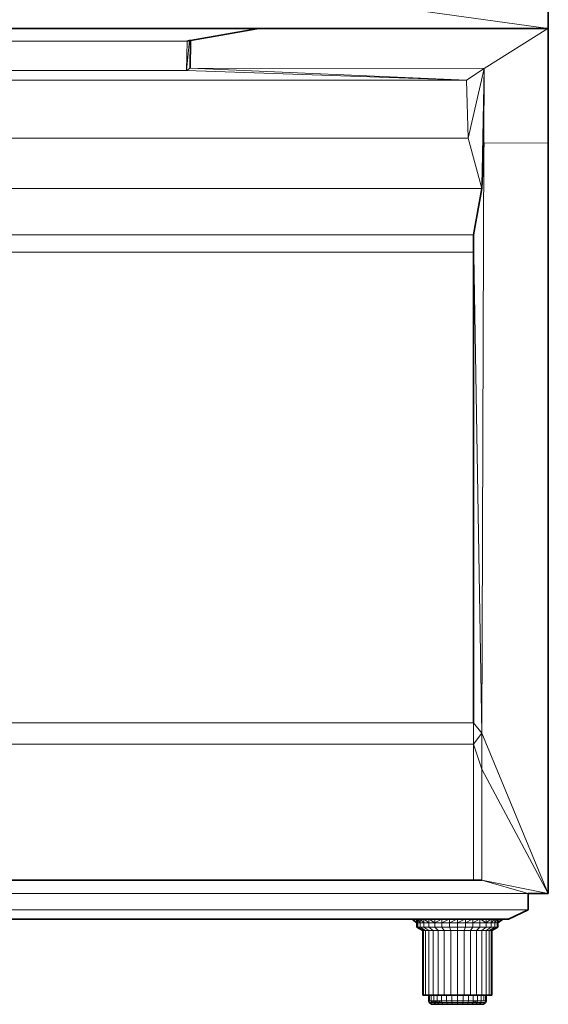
# Model space of a CAD drawing. Header units: inches. Extents: x 0 to 12.9, y 0 to 8.3.
# Tile 32 of 33: x 7.9 to 9.5, y 3.8 to 6.7. Entities that reach past the tile are written whole.
import ezdxf

# ---------------------------------------------------------------- set-up
doc = ezdxf.new("R2010")
doc.units = ezdxf.units.IN
doc.header["$MEASUREMENT"] = 0

# ---------------------------------------------------------------- blocks, each defined once
blk = doc.blocks.new('MODEL_3')
at = {"lineweight": 0}
for p, q in [((8.2339, 6.8783), (9.5157, 6.701)), ((9.5157, 6.701), (8.2339, 6.8783)), ((9.5157, 6.8783), (9.5157, 6.701)), ((7.2335, 6.701), (8.6559, 6.701)), ((8.6559, 6.701), (7.2335, 6.701)), ((8.453, 6.665), (8.6498, 6.6999)), ((8.6498, 6.6999), (8.453, 6.665)), ((8.6498, 6.6999), (9.1395, 6.701)), ((9.1395, 6.701), (8.6498, 6.6999)), ((8.6498, 6.6999), (8.6559, 6.701)), ((8.6559, 6.701), (8.6498, 6.6999)), ((8.6559, 6.701), (9.1395, 6.701)), ((9.1395, 6.701), (8.6559, 6.701)), ((9.1395, 6.701), (9.5143, 6.701)), ((9.5143, 6.701), (9.1395, 6.701)), ((9.3251, 6.5821), (9.5143, 6.701)), ((9.5143, 6.701), (9.3251, 6.5821)), ((9.5143, 6.701), (9.5157, 6.701)), ((9.5157, 6.701), (9.5143, 6.701)), ((9.5157, 6.701), (9.5157, 6.3611)), ((7.4405, 6.6633), (8.4432, 6.6633)), ((8.4432, 6.6633), (7.4405, 6.6633)), ((8.4405, 6.576), (8.4499, 6.6645)), ((8.4499, 6.6645), (8.4405, 6.576)), ((8.4432, 6.6633), (8.4405, 6.576)), ((8.4405, 6.576), (8.4432, 6.6633)), ((8.4499, 6.6645), (8.4432, 6.6633)), ((8.4432, 6.6633), (8.4499, 6.6645)), ((8.4499, 6.6645), (8.453, 6.665)), ((8.453, 6.665), (8.4499, 6.6645)), ((8.4513, 6.5832), (8.453, 6.665)), ((8.453, 6.665), (8.4513, 6.5832)), ((8.4513, 6.5832), (8.4405, 6.576)), ((8.4405, 6.576), (8.4513, 6.5832)), ((9.3251, 6.5821), (8.4513, 6.5832)), ((8.4513, 6.5832), (9.3251, 6.5821)), ((9.2729, 6.5474), (8.4513, 6.5832)), ((8.4513, 6.5832), (9.2729, 6.5474)), ((7.4433, 6.576), (8.4405, 6.576)), ((8.4405, 6.576), (7.4433, 6.576)), ((8.4405, 6.576), (9.2729, 6.5474)), ((9.2729, 6.5474), (8.4405, 6.576)), ((9.3251, 6.5821), (9.2729, 6.5474)), ((9.2729, 6.5474), (9.3251, 6.5821)), ((9.3251, 6.5821), (9.2779, 6.3748)), ((9.2779, 6.3748), (9.3251, 6.5821)), ((9.3251, 6.5821), (9.3178, 6.2255)), ((9.3178, 6.2255), (9.3251, 6.5821)), ((9.3242, 6.3596), (9.3251, 6.5821)), ((9.3251, 6.5821), (9.3242, 6.3596)), ((6.7007, 6.5474), (9.2729, 6.5474)), ((9.2729, 6.5474), (6.7007, 6.5474)), ((9.2779, 6.3748), (9.2729, 6.5474)), ((9.2729, 6.5474), (9.2779, 6.3748)), ((9.2779, 6.3748), (6.7105, 6.3748)), ((6.7105, 6.3748), (9.2779, 6.3748)), ((9.3178, 6.2255), (9.2779, 6.3748)), ((9.2779, 6.3748), (9.3178, 6.2255)), ((9.3178, 4.6066), (9.3242, 6.3596)), ((9.3242, 6.3596), (9.3178, 4.6066)), ((9.3178, 6.2255), (9.3242, 6.3596)), ((9.3242, 6.3596), (9.3178, 6.2255)), ((9.3242, 6.3596), (9.5157, 6.3611)), ((9.5157, 6.3611), (9.3242, 6.3596)), ((9.5157, 6.3611), (9.5157, 4.1301)), ((9.3178, 6.2255), (6.6636, 6.2255)), ((6.6636, 6.2255), (9.3178, 6.2255)), ((9.2932, 6.0872), (9.3178, 6.2255)), ((9.3178, 6.2255), (9.2932, 6.0872)), ((9.2932, 6.0872), (6.6636, 6.0872)), ((6.6636, 6.0872), (9.2932, 6.0872)), ((9.3178, 4.6066), (9.2932, 6.0872)), ((9.2932, 6.0872), (9.2932, 6.0356)), ((9.2932, 6.0356), (9.2932, 6.0872)), ((9.2932, 6.0872), (9.3178, 4.6066)), ((9.2932, 6.0356), (6.6883, 6.0356)), ((6.6883, 6.0356), (9.2932, 6.0356)), ((9.2932, 4.6375), (9.2932, 6.0356)), ((9.2932, 6.0356), (9.2932, 4.6375)), ((9.2932, 4.6375), (6.6883, 4.6375)), ((6.6883, 4.6375), (9.2932, 4.6375)), ((9.3178, 4.6066), (9.2932, 4.6375)), ((9.2932, 4.6375), (9.2932, 4.5743)), ((9.2932, 4.5743), (9.2932, 4.6375)), ((9.2932, 4.6375), (9.3178, 4.6066)), ((9.2932, 4.5743), (9.3178, 4.6066)), ((9.3178, 4.6066), (9.2932, 4.5743)), ((9.3178, 4.4998), (9.3178, 4.6066)), ((9.3178, 4.6066), (9.5157, 4.1301)), ((9.5157, 4.1301), (9.3178, 4.6066)), ((9.3178, 4.6066), (9.3178, 4.4998)), ((6.6883, 4.5743), (9.2932, 4.5743)), ((9.2932, 4.5743), (6.6883, 4.5743)), ((9.2932, 4.5743), (9.2932, 4.1704)), ((9.2932, 4.1704), (9.2932, 4.5743)), ((9.2932, 4.5743), (9.3178, 4.4998)), ((9.3178, 4.4998), (9.2932, 4.5743)), ((9.3178, 4.4998), (9.3178, 4.1704)), ((9.3178, 4.1704), (9.3178, 4.4998)), ((9.3178, 4.4998), (9.5157, 4.1301)), ((9.5157, 4.1301), (9.3178, 4.4998)), ((9.2932, 4.1704), (6.6883, 4.1704)), ((6.6883, 4.1704), (9.2932, 4.1704)), ((9.2932, 4.1704), (9.3178, 4.1704)), ((9.3178, 4.1704), (9.2932, 4.1704)), ((9.3178, 4.1704), (9.4561, 4.1301)), ((9.5157, 4.1301), (9.3178, 4.1704)), ((9.3178, 4.1704), (9.5157, 4.1301)), ((9.4561, 4.1301), (9.3178, 4.1704)), ((9.4561, 4.1301), (6.4289, 4.1301)), ((6.4289, 4.1301), (9.4561, 4.1301)), ((9.5157, 4.1301), (9.4561, 4.1301)), ((9.4561, 4.1301), (9.4561, 4.0817)), ((9.4561, 4.0817), (6.4289, 4.0817)), ((6.4289, 4.0817), (9.4561, 4.0817)), ((9.4561, 4.0817), (9.3979, 4.0543)), ((9.111, 4.0543), (6.7805, 4.0543)), ((9.1136, 4.0543), (9.111, 4.0543)), ((9.1255, 4.0428), (9.111, 4.0543)), ((9.111, 4.0543), (9.1136, 4.0543)), ((9.1212, 4.0543), (9.1136, 4.0543)), ((9.1136, 4.0543), (9.1255, 4.0446)), ((9.1255, 4.0446), (9.1136, 4.0543)), ((9.1136, 4.0543), (9.1212, 4.0543)), ((9.1255, 4.0543), (9.1212, 4.0543)), ((9.1212, 4.0543), (9.1255, 4.0507)), ((9.1276, 4.0543), (9.1255, 4.0543)), ((9.1255, 4.0428), (9.1276, 4.0543)), ((9.1276, 4.0543), (9.1255, 4.0428)), ((9.1255, 4.0507), (9.1255, 4.0543)), ((9.1255, 4.0543), (9.1276, 4.0543)), ((9.1255, 4.0507), (9.1255, 4.0446)), ((9.1255, 4.0446), (9.1255, 4.0507)), ((9.1255, 4.0446), (9.1255, 4.0428)), ((9.1255, 4.0428), (9.1255, 4.0446)), ((9.1255, 4.0306), (9.1255, 4.0428)), ((9.1255, 4.0428), (9.1278, 4.0428)), ((9.1278, 4.0428), (9.1255, 4.0428)), ((9.1278, 4.0543), (9.1276, 4.0543)), ((9.1276, 4.0543), (9.1278, 4.0543)), ((9.1283, 4.0543), (9.1278, 4.0543)), ((9.1278, 4.0543), (9.1278, 4.0428)), ((9.1278, 4.0428), (9.1278, 4.0543)), ((9.1278, 4.0543), (9.1283, 4.0543)), ((9.1278, 4.0428), (9.1278, 4.0306)), ((9.1278, 4.0306), (9.1278, 4.0428)), ((9.1278, 4.0428), (9.1347, 4.0428)), ((9.1347, 4.0428), (9.1278, 4.0428)), ((9.1347, 4.0543), (9.1283, 4.0543)), ((9.1283, 4.0543), (9.1347, 4.0428)), ((9.1347, 4.0428), (9.1283, 4.0543)), ((9.1283, 4.0543), (9.1347, 4.0543)), ((9.1354, 4.0543), (9.1347, 4.0543)), ((9.1347, 4.0428), (9.1347, 4.0543)), ((9.1347, 4.0543), (9.1354, 4.0543)), ((9.1347, 4.0543), (9.1347, 4.0428)), ((9.1347, 4.0428), (9.1347, 4.0306)), ((9.1347, 4.0306), (9.1347, 4.0428)), ((9.1347, 4.0428), (9.1458, 4.0428)), ((9.1458, 4.0428), (9.1347, 4.0428)), ((9.1458, 4.0543), (9.1354, 4.0543)), ((9.1354, 4.0543), (9.1458, 4.0428)), ((9.1458, 4.0428), (9.1354, 4.0543)), ((9.1354, 4.0543), (9.1458, 4.0543)), ((9.1468, 4.0543), (9.1458, 4.0543)), ((9.1458, 4.0428), (9.1458, 4.0543)), ((9.1458, 4.0543), (9.1468, 4.0543)), ((9.1458, 4.0543), (9.1458, 4.0428)), ((9.1458, 4.0428), (9.1458, 4.0306)), ((9.1458, 4.0306), (9.1458, 4.0428)), ((9.1458, 4.0428), (9.1607, 4.0428)), ((9.1607, 4.0428), (9.1458, 4.0428)), ((9.1607, 4.0543), (9.1468, 4.0543)), ((9.1468, 4.0543), (9.1607, 4.0428)), ((9.1607, 4.0428), (9.1468, 4.0543)), ((9.1468, 4.0543), (9.1607, 4.0543)), ((9.162, 4.0543), (9.1607, 4.0543)), ((9.1607, 4.0428), (9.1607, 4.0543)), ((9.1607, 4.0543), (9.162, 4.0543)), ((9.1607, 4.0543), (9.1607, 4.0428)), ((9.1607, 4.0428), (9.1607, 4.0306)), ((9.1607, 4.0306), (9.1607, 4.0428)), ((9.1607, 4.0428), (9.179, 4.0428)), ((9.179, 4.0428), (9.1607, 4.0428)), ((9.179, 4.0543), (9.162, 4.0543)), ((9.162, 4.0543), (9.179, 4.0428)), ((9.179, 4.0428), (9.162, 4.0543)), ((9.162, 4.0543), (9.179, 4.0543)), ((9.1983, 4.0543), (9.179, 4.0543)), ((9.179, 4.0428), (9.1983, 4.0543)), ((9.179, 4.0543), (9.179, 4.0428)), ((9.179, 4.0428), (9.179, 4.0543)), ((9.179, 4.0543), (9.1983, 4.0543)), ((9.1983, 4.0543), (9.179, 4.0428)), ((9.179, 4.0428), (9.179, 4.0306)), ((9.179, 4.0306), (9.179, 4.0428)), ((9.179, 4.0428), (9.1997, 4.0428)), ((9.1997, 4.0428), (9.179, 4.0428)), ((9.1997, 4.0543), (9.1983, 4.0543)), ((9.1983, 4.0543), (9.1997, 4.0543)), ((9.2207, 4.0543), (9.1997, 4.0543)), ((9.1997, 4.0543), (9.1997, 4.0428)), ((9.1997, 4.0428), (9.2207, 4.0543)), ((9.2207, 4.0543), (9.1997, 4.0428)), ((9.1997, 4.0428), (9.1997, 4.0543)), ((9.1997, 4.0543), (9.2207, 4.0543)), ((9.1997, 4.0428), (9.1997, 4.0306)), ((9.1997, 4.0306), (9.1997, 4.0428)), ((9.1997, 4.0428), (9.2223, 4.0428)), ((9.2223, 4.0428), (9.1997, 4.0428)), ((9.2223, 4.0543), (9.2207, 4.0543)), ((9.2207, 4.0543), (9.2223, 4.0543)), ((9.2441, 4.0543), (9.2223, 4.0543)), ((9.2223, 4.0543), (9.2223, 4.0428)), ((9.2223, 4.0428), (9.2441, 4.0543)), ((9.2441, 4.0543), (9.2223, 4.0428)), ((9.2223, 4.0428), (9.2223, 4.0543)), ((9.2223, 4.0543), (9.2441, 4.0543)), ((9.2223, 4.0428), (9.2223, 4.0306)), ((9.2223, 4.0306), (9.2223, 4.0428)), ((9.2223, 4.0428), (9.2458, 4.0428)), ((9.2458, 4.0428), (9.2223, 4.0428)), ((9.2458, 4.0543), (9.2441, 4.0543)), ((9.2441, 4.0543), (9.2458, 4.0543)), ((9.2675, 4.0543), (9.2458, 4.0543)), ((9.2458, 4.0543), (9.2458, 4.0428)), ((9.2458, 4.0428), (9.2675, 4.0543)), ((9.2675, 4.0543), (9.2458, 4.0428)), ((9.2458, 4.0428), (9.2458, 4.0543)), ((9.2458, 4.0543), (9.2675, 4.0543)), ((9.2458, 4.0428), (9.2458, 4.0306)), ((9.2458, 4.0306), (9.2458, 4.0428)), ((9.2458, 4.0428), (9.2692, 4.0428)), ((9.2692, 4.0428), (9.2458, 4.0428)), ((9.2692, 4.0543), (9.2675, 4.0543)), ((9.2675, 4.0543), (9.2692, 4.0543)), ((9.2902, 4.0543), (9.2692, 4.0543)), ((9.2692, 4.0543), (9.2692, 4.0428)), ((9.2692, 4.0428), (9.2902, 4.0543)), ((9.2692, 4.0428), (9.2692, 4.0543)), ((9.2692, 4.0543), (9.2902, 4.0543)), ((9.2902, 4.0543), (9.2692, 4.0428)), ((9.2692, 4.0428), (9.2692, 4.0306)), ((9.2692, 4.0306), (9.2692, 4.0428)), ((9.2692, 4.0428), (9.2918, 4.0428)), ((9.2918, 4.0428), (9.2692, 4.0428)), ((9.2918, 4.0543), (9.2902, 4.0543)), ((9.2902, 4.0543), (9.2918, 4.0543)), ((9.3111, 4.0543), (9.2918, 4.0543)), ((9.2918, 4.0543), (9.2918, 4.0428)), ((9.2918, 4.0428), (9.3111, 4.0543)), ((9.3111, 4.0543), (9.2918, 4.0428)), ((9.2918, 4.0428), (9.2918, 4.0543)), ((9.2918, 4.0543), (9.3111, 4.0543)), ((9.2918, 4.0428), (9.2918, 4.0306)), ((9.2918, 4.0306), (9.2918, 4.0428)), ((9.2918, 4.0428), (9.3126, 4.0428)), ((9.3126, 4.0428), (9.2918, 4.0428)), ((9.3126, 4.0543), (9.3111, 4.0543)), ((9.3111, 4.0543), (9.3126, 4.0543)), ((9.3139, 4.0543), (9.3126, 4.0543)), ((9.3126, 4.0543), (9.3126, 4.0428)), ((9.3126, 4.0428), (9.3126, 4.0543)), ((9.3126, 4.0543), (9.3139, 4.0543)), ((9.3126, 4.0428), (9.3126, 4.0306)), ((9.3126, 4.0306), (9.3126, 4.0428)), ((9.3126, 4.0428), (9.3308, 4.0428)), ((9.3308, 4.0428), (9.3126, 4.0428)), ((9.3308, 4.0543), (9.3139, 4.0543)), ((9.3139, 4.0543), (9.3308, 4.0428)), ((9.3308, 4.0428), (9.3139, 4.0543)), ((9.3139, 4.0543), (9.3308, 4.0543)), ((9.3447, 4.0543), (9.3308, 4.0543)), ((9.3308, 4.0428), (9.3447, 4.0543)), ((9.3447, 4.0543), (9.3308, 4.0428)), ((9.3308, 4.0428), (9.3308, 4.0543)), ((9.3308, 4.0543), (9.3447, 4.0543)), ((9.3308, 4.0543), (9.3308, 4.0428)), ((9.3308, 4.0428), (9.3308, 4.0306)), ((9.3308, 4.0306), (9.3308, 4.0428)), ((9.3308, 4.0428), (9.3457, 4.0428)), ((9.3457, 4.0428), (9.3308, 4.0428)), ((9.3457, 4.0543), (9.3447, 4.0543)), ((9.3447, 4.0543), (9.3457, 4.0543)), ((9.3561, 4.0543), (9.3457, 4.0543)), ((9.3457, 4.0543), (9.3457, 4.0428)), ((9.3457, 4.0428), (9.3561, 4.0543)), ((9.3561, 4.0543), (9.3457, 4.0428)), ((9.3457, 4.0428), (9.3457, 4.0543)), ((9.3457, 4.0543), (9.3561, 4.0543)), ((9.3457, 4.0428), (9.3457, 4.0306)), ((9.3457, 4.0306), (9.3457, 4.0428)), ((9.3457, 4.0428), (9.3569, 4.0428)), ((9.3569, 4.0428), (9.3457, 4.0428)), ((9.3569, 4.0543), (9.3561, 4.0543)), ((9.3561, 4.0543), (9.3569, 4.0543)), ((9.3632, 4.0543), (9.3569, 4.0543)), ((9.3569, 4.0543), (9.3569, 4.0428)), ((9.3569, 4.0428), (9.3632, 4.0543)), ((9.3632, 4.0543), (9.3569, 4.0428)), ((9.3569, 4.0428), (9.3569, 4.0543)), ((9.3569, 4.0543), (9.3632, 4.0543)), ((9.3569, 4.0428), (9.3569, 4.0306)), ((9.3569, 4.0306), (9.3569, 4.0428)), ((9.3569, 4.0428), (9.3637, 4.0428)), ((9.3637, 4.0428), (9.3569, 4.0428)), ((9.3637, 4.0543), (9.3632, 4.0543)), ((9.3632, 4.0543), (9.3637, 4.0543)), ((9.3659, 4.0543), (9.3637, 4.0543)), ((9.3637, 4.0543), (9.3637, 4.0428)), ((9.3637, 4.0428), (9.3659, 4.0543)), ((9.3659, 4.0543), (9.3637, 4.0428)), ((9.3637, 4.0428), (9.3637, 4.0543)), ((9.3637, 4.0543), (9.3659, 4.0543)), ((9.3637, 4.0428), (9.3637, 4.0306)), ((9.3637, 4.0306), (9.3637, 4.0428)), ((9.3637, 4.0428), (9.366, 4.0428)), ((9.366, 4.0428), (9.3637, 4.0428)), ((9.366, 4.0543), (9.3659, 4.0543)), ((9.3659, 4.0543), (9.366, 4.0543)), ((9.3703, 4.0543), (9.366, 4.0543)), ((9.366, 4.0543), (9.366, 4.0507)), ((9.3805, 4.0543), (9.366, 4.0428)), ((9.366, 4.0446), (9.3779, 4.0543)), ((9.3779, 4.0543), (9.366, 4.0446)), ((9.366, 4.0507), (9.3703, 4.0543)), ((9.366, 4.0507), (9.366, 4.0446)), ((9.366, 4.0446), (9.366, 4.0507)), ((9.366, 4.0446), (9.366, 4.0428)), ((9.366, 4.0428), (9.366, 4.0446)), ((9.366, 4.0428), (9.366, 4.0306)), ((9.3779, 4.0543), (9.3703, 4.0543)), ((9.3703, 4.0543), (9.3779, 4.0543)), ((9.3805, 4.0543), (9.3779, 4.0543)), ((9.3779, 4.0543), (9.3805, 4.0543)), ((9.3979, 4.0543), (9.3805, 4.0543)), ((9.1278, 4.0306), (9.1255, 4.0306)), ((9.1453, 4.0201), (9.1278, 4.0306)), ((9.1278, 4.0306), (9.1347, 4.0306)), ((9.1347, 4.0306), (9.1278, 4.0306)), ((9.1347, 4.0306), (9.1511, 4.0201)), ((9.1511, 4.0201), (9.1347, 4.0306)), ((9.1347, 4.0306), (9.1458, 4.0306)), ((9.1458, 4.0306), (9.1347, 4.0306)), ((9.1433, 3.8284), (9.1433, 4.0201)), ((9.1433, 4.0201), (9.1453, 4.0201)), ((9.1453, 3.8284), (9.1453, 4.0201)), ((9.1453, 4.0201), (9.1511, 4.0201)), ((9.1453, 4.0201), (9.1453, 3.8284)), ((9.1511, 4.0201), (9.1453, 4.0201)), ((9.1458, 4.0306), (9.1606, 4.0201)), ((9.1606, 4.0201), (9.1458, 4.0306)), ((9.1458, 4.0306), (9.1607, 4.0306)), ((9.1607, 4.0306), (9.1458, 4.0306)), ((9.1511, 3.8284), (9.1511, 4.0201)), ((9.1511, 4.0201), (9.1606, 4.0201)), ((9.1511, 4.0201), (9.1511, 3.8284)), ((9.1606, 4.0201), (9.1511, 4.0201)), ((9.1606, 3.8284), (9.1606, 4.0201)), ((9.1606, 4.0201), (9.1733, 4.0201)), ((9.1606, 4.0201), (9.1606, 3.8284)), ((9.1733, 4.0201), (9.1606, 4.0201)), ((9.1607, 4.0306), (9.1733, 4.0201)), ((9.1733, 4.0201), (9.1607, 4.0306)), ((9.1607, 4.0306), (9.179, 4.0306)), ((9.179, 4.0306), (9.1607, 4.0306)), ((9.1733, 4.0201), (9.1733, 3.8284)), ((9.1733, 3.8284), (9.1733, 4.0201)), ((9.1733, 4.0201), (9.1888, 4.0201)), ((9.1888, 4.0201), (9.1733, 4.0201)), ((9.179, 4.0306), (9.1888, 4.0201)), ((9.1888, 4.0201), (9.179, 4.0306)), ((9.179, 4.0306), (9.1997, 4.0306)), ((9.1997, 4.0306), (9.179, 4.0306)), ((9.1888, 4.0201), (9.1888, 3.8284)), ((9.1888, 3.8284), (9.1888, 4.0201)), ((9.1888, 4.0201), (9.2066, 4.0201)), ((9.2066, 4.0201), (9.1888, 4.0201)), ((9.1997, 4.0306), (9.2066, 4.0201)), ((9.2066, 4.0201), (9.1997, 4.0306)), ((9.1997, 4.0306), (9.2223, 4.0306)), ((9.2223, 4.0306), (9.1997, 4.0306)), ((9.2066, 4.0201), (9.2066, 3.8284)), ((9.2066, 3.8284), (9.2066, 4.0201)), ((9.2066, 4.0201), (9.2258, 4.0201)), ((9.2258, 4.0201), (9.2066, 4.0201)), ((9.2223, 4.0306), (9.2258, 4.0201)), ((9.2258, 4.0201), (9.2223, 4.0306)), ((9.2223, 4.0306), (9.2458, 4.0306)), ((9.2458, 4.0306), (9.2223, 4.0306)), ((9.2258, 4.0201), (9.2258, 3.8284)), ((9.2258, 3.8284), (9.2258, 4.0201)), ((9.2258, 4.0201), (9.2458, 4.0201)), ((9.2458, 4.0201), (9.2258, 4.0201)), ((9.2458, 4.0306), (9.2458, 4.0201)), ((9.2458, 4.0201), (9.2458, 4.0306)), ((9.2458, 4.0306), (9.2692, 4.0306)), ((9.2692, 4.0306), (9.2458, 4.0306)), ((9.2458, 4.0201), (9.2458, 3.8284)), ((9.2458, 3.8284), (9.2458, 4.0201)), ((9.2458, 4.0201), (9.2657, 4.0201)), ((9.2657, 4.0201), (9.2458, 4.0201)), ((9.2692, 4.0306), (9.2657, 4.0201)), ((9.2657, 4.0201), (9.2692, 4.0306)), ((9.2657, 4.0201), (9.2657, 3.8284)), ((9.2657, 3.8284), (9.2657, 4.0201)), ((9.2657, 4.0201), (9.285, 4.0201)), ((9.285, 4.0201), (9.2657, 4.0201)), ((9.2692, 4.0306), (9.2918, 4.0306)), ((9.2918, 4.0306), (9.2692, 4.0306)), ((9.2918, 4.0306), (9.285, 4.0201)), ((9.285, 4.0201), (9.2918, 4.0306)), ((9.285, 4.0201), (9.285, 3.8284)), ((9.285, 3.8284), (9.285, 4.0201)), ((9.285, 4.0201), (9.3027, 4.0201)), ((9.3027, 4.0201), (9.285, 4.0201)), ((9.2918, 4.0306), (9.3126, 4.0306)), ((9.3126, 4.0306), (9.2918, 4.0306)), ((9.3126, 4.0306), (9.3027, 4.0201)), ((9.3027, 4.0201), (9.3126, 4.0306)), ((9.3027, 4.0201), (9.3027, 3.8284)), ((9.3027, 3.8284), (9.3027, 4.0201)), ((9.3027, 4.0201), (9.3182, 4.0201)), ((9.3182, 4.0201), (9.3027, 4.0201)), ((9.3126, 4.0306), (9.3308, 4.0306)), ((9.3308, 4.0306), (9.3126, 4.0306)), ((9.3308, 4.0306), (9.3182, 4.0201)), ((9.3182, 4.0201), (9.3308, 4.0306)), ((9.3182, 3.8284), (9.3182, 4.0201)), ((9.3182, 4.0201), (9.3309, 4.0201)), ((9.3182, 4.0201), (9.3182, 3.8284)), ((9.3309, 4.0201), (9.3182, 4.0201)), ((9.3308, 4.0306), (9.3457, 4.0306)), ((9.3457, 4.0306), (9.3308, 4.0306)), ((9.3457, 4.0306), (9.3309, 4.0201)), ((9.3309, 4.0201), (9.3457, 4.0306)), ((9.3309, 4.0201), (9.3309, 3.8284)), ((9.3309, 3.8284), (9.3309, 4.0201)), ((9.3309, 4.0201), (9.3404, 4.0201)), ((9.3404, 4.0201), (9.3309, 4.0201)), ((9.3569, 4.0306), (9.3404, 4.0201)), ((9.3404, 4.0201), (9.3569, 4.0306)), ((9.3404, 3.8284), (9.3404, 4.0201)), ((9.3404, 4.0201), (9.3462, 4.0201)), ((9.3404, 4.0201), (9.3404, 3.8284)), ((9.3462, 4.0201), (9.3404, 4.0201)), ((9.3457, 4.0306), (9.3569, 4.0306)), ((9.3569, 4.0306), (9.3457, 4.0306)), ((9.3637, 4.0306), (9.3462, 4.0201)), ((9.3462, 4.0201), (9.3637, 4.0306)), ((9.3462, 3.8284), (9.3462, 4.0201)), ((9.3462, 4.0201), (9.3482, 4.0201)), ((9.3462, 4.0201), (9.3462, 3.8284)), ((9.3482, 4.0201), (9.3462, 4.0201)), ((9.366, 4.0306), (9.3482, 4.0201)), ((9.3482, 4.0201), (9.3482, 3.8284)), ((9.3569, 4.0306), (9.3637, 4.0306)), ((9.3637, 4.0306), (9.3569, 4.0306)), ((9.3637, 4.0306), (9.366, 4.0306)), ((9.366, 4.0306), (9.3637, 4.0306)), ((9.1453, 3.8284), (9.1433, 3.8284)), ((9.1511, 3.8284), (9.1453, 3.8284)), ((9.1606, 3.8284), (9.1511, 3.8284)), ((9.161, 3.8284), (9.1606, 3.8284)), ((9.1626, 3.8284), (9.161, 3.8284)), ((9.161, 3.8115), (9.161, 3.8284)), ((9.161, 3.8284), (9.1626, 3.8284)), ((9.1626, 3.8115), (9.161, 3.8115)), ((9.1674, 3.8284), (9.1626, 3.8284)), ((9.1626, 3.8284), (9.1626, 3.8115)), ((9.1626, 3.8115), (9.1626, 3.8284)), ((9.1626, 3.8284), (9.1674, 3.8284)), ((9.1674, 3.8115), (9.1626, 3.8115)), ((9.1733, 3.8284), (9.1674, 3.8284)), ((9.1674, 3.8284), (9.1674, 3.8115)), ((9.1674, 3.8115), (9.1674, 3.8284)), ((9.1674, 3.8284), (9.1733, 3.8284)), ((9.1752, 3.8115), (9.1674, 3.8115)), ((9.1674, 3.8115), (9.1752, 3.8115)), ((9.1763, 3.8063), (9.1674, 3.8115)), ((9.1686, 3.8063), (9.1674, 3.8115)), ((9.1674, 3.8115), (9.1763, 3.8063)), ((9.1763, 3.8063), (9.1686, 3.8063)), ((9.1752, 3.8284), (9.1733, 3.8284)), ((9.1733, 3.8284), (9.1752, 3.8284)), ((9.1858, 3.8284), (9.1752, 3.8284)), ((9.1752, 3.8115), (9.1752, 3.8284)), ((9.1752, 3.8284), (9.1858, 3.8284)), ((9.1752, 3.8284), (9.1752, 3.8115)), ((9.1858, 3.8115), (9.1752, 3.8115)), ((9.1752, 3.8115), (9.1763, 3.8063)), ((9.1752, 3.8115), (9.1858, 3.8115)), ((9.1867, 3.8063), (9.1752, 3.8115)), ((9.1763, 3.8063), (9.1752, 3.8115)), ((9.1752, 3.8115), (9.1867, 3.8063)), ((9.1815, 3.8011), (9.1763, 3.8063)), ((9.1763, 3.8063), (9.1867, 3.8063)), ((9.1867, 3.8063), (9.1763, 3.8063)), ((9.1888, 3.8284), (9.1858, 3.8284)), ((9.1858, 3.8115), (9.1858, 3.8284)), ((9.1858, 3.8284), (9.1888, 3.8284)), ((9.1858, 3.8284), (9.1858, 3.8115)), ((9.1986, 3.8115), (9.1858, 3.8115)), ((9.1858, 3.8115), (9.1986, 3.8115)), ((9.1993, 3.8063), (9.1858, 3.8115)), ((9.1858, 3.8115), (9.1867, 3.8063)), ((9.1867, 3.8063), (9.1858, 3.8115)), ((9.1858, 3.8115), (9.1993, 3.8063)), ((9.1911, 3.8011), (9.1867, 3.8063)), ((9.1867, 3.8063), (9.1993, 3.8063)), ((9.1867, 3.8063), (9.1911, 3.8011)), ((9.1993, 3.8063), (9.1867, 3.8063)), ((9.1986, 3.8284), (9.1888, 3.8284)), ((9.1888, 3.8284), (9.1986, 3.8284)), ((9.2066, 3.8284), (9.1986, 3.8284)), ((9.1986, 3.8284), (9.1986, 3.8115)), ((9.1986, 3.8115), (9.1986, 3.8284)), ((9.1986, 3.8284), (9.2066, 3.8284)), ((9.2133, 3.8115), (9.1986, 3.8115)), ((9.1986, 3.8115), (9.1993, 3.8063)), ((9.1986, 3.8115), (9.2133, 3.8115)), ((9.1993, 3.8063), (9.1986, 3.8115)), ((9.1993, 3.8063), (9.2028, 3.8011)), ((9.2028, 3.8011), (9.1993, 3.8063)), ((9.1993, 3.8063), (9.2138, 3.8063)), ((9.2138, 3.8063), (9.1993, 3.8063)), ((9.2133, 3.8284), (9.2066, 3.8284)), ((9.2066, 3.8284), (9.2133, 3.8284)), ((9.2258, 3.8284), (9.2133, 3.8284)), ((9.2133, 3.8284), (9.2133, 3.8115)), ((9.2133, 3.8115), (9.2133, 3.8284)), ((9.2133, 3.8284), (9.2258, 3.8284)), ((9.2292, 3.8115), (9.2133, 3.8115)), ((9.2133, 3.8115), (9.2138, 3.8063)), ((9.2133, 3.8115), (9.2292, 3.8115)), ((9.2138, 3.8063), (9.2133, 3.8115)), ((9.2138, 3.8063), (9.2162, 3.8011)), ((9.2162, 3.8011), (9.2138, 3.8063)), ((9.2138, 3.8063), (9.2295, 3.8063)), ((9.2295, 3.8063), (9.2138, 3.8063)), ((9.2292, 3.8284), (9.2258, 3.8284)), ((9.2258, 3.8284), (9.2292, 3.8284)), ((9.2458, 3.8284), (9.2292, 3.8284)), ((9.2292, 3.8284), (9.2292, 3.8115)), ((9.2292, 3.8115), (9.2292, 3.8284)), ((9.2292, 3.8284), (9.2458, 3.8284)), ((9.2458, 3.8115), (9.2292, 3.8115)), ((9.2292, 3.8115), (9.2295, 3.8063)), ((9.2292, 3.8115), (9.2458, 3.8115)), ((9.2295, 3.8063), (9.2292, 3.8115)), ((9.2295, 3.8063), (9.2307, 3.8011)), ((9.2307, 3.8011), (9.2295, 3.8063)), ((9.2295, 3.8063), (9.2458, 3.8063)), ((9.2458, 3.8063), (9.2295, 3.8063)), ((9.2623, 3.8284), (9.2458, 3.8284)), ((9.2458, 3.8284), (9.2458, 3.8115)), ((9.2458, 3.8115), (9.2458, 3.8284)), ((9.2458, 3.8284), (9.2623, 3.8284)), ((9.2623, 3.8115), (9.2458, 3.8115)), ((9.2458, 3.8115), (9.2458, 3.8063)), ((9.2458, 3.8115), (9.2623, 3.8115)), ((9.2458, 3.8063), (9.2458, 3.8115)), ((9.2458, 3.8063), (9.2458, 3.8011)), ((9.2458, 3.8011), (9.2458, 3.8063)), ((9.2458, 3.8063), (9.2621, 3.8063)), ((9.2621, 3.8063), (9.2458, 3.8063)), ((9.2621, 3.8063), (9.2608, 3.8011)), ((9.2608, 3.8011), (9.2621, 3.8063)), ((9.2623, 3.8115), (9.2621, 3.8063)), ((9.2621, 3.8063), (9.2623, 3.8115)), ((9.2621, 3.8063), (9.2777, 3.8063)), ((9.2777, 3.8063), (9.2621, 3.8063)), ((9.2657, 3.8284), (9.2623, 3.8284)), ((9.2623, 3.8284), (9.2623, 3.8115)), ((9.2623, 3.8115), (9.2623, 3.8284)), ((9.2623, 3.8284), (9.2657, 3.8284)), ((9.2782, 3.8115), (9.2623, 3.8115)), ((9.2623, 3.8115), (9.2782, 3.8115)), ((9.2782, 3.8284), (9.2657, 3.8284)), ((9.2657, 3.8284), (9.2782, 3.8284)), ((9.2777, 3.8063), (9.2753, 3.8011)), ((9.2753, 3.8011), (9.2777, 3.8063)), ((9.2782, 3.8115), (9.2777, 3.8063)), ((9.2777, 3.8063), (9.2782, 3.8115)), ((9.2777, 3.8063), (9.2922, 3.8063)), ((9.2922, 3.8063), (9.2777, 3.8063)), ((9.285, 3.8284), (9.2782, 3.8284)), ((9.2782, 3.8284), (9.2782, 3.8115)), ((9.2782, 3.8115), (9.2782, 3.8284)), ((9.2782, 3.8284), (9.285, 3.8284)), ((9.2929, 3.8115), (9.2782, 3.8115)), ((9.2782, 3.8115), (9.2929, 3.8115)), ((9.2929, 3.8284), (9.285, 3.8284)), ((9.285, 3.8284), (9.2929, 3.8284)), ((9.2922, 3.8063), (9.2887, 3.8011)), ((9.2887, 3.8011), (9.2922, 3.8063)), ((9.2929, 3.8115), (9.2922, 3.8063)), ((9.2922, 3.8063), (9.2929, 3.8115)), ((9.2922, 3.8063), (9.3048, 3.8063)), ((9.3048, 3.8063), (9.2922, 3.8063)), ((9.3027, 3.8284), (9.2929, 3.8284)), ((9.2929, 3.8284), (9.2929, 3.8115)), ((9.2929, 3.8115), (9.2929, 3.8284)), ((9.2929, 3.8284), (9.3027, 3.8284)), ((9.3057, 3.8115), (9.2929, 3.8115)), ((9.2929, 3.8115), (9.3057, 3.8115)), ((9.3048, 3.8063), (9.2929, 3.8115)), ((9.2929, 3.8115), (9.3048, 3.8063)), ((9.3048, 3.8063), (9.3004, 3.8011)), ((9.3004, 3.8011), (9.3048, 3.8063)), ((9.3057, 3.8284), (9.3027, 3.8284)), ((9.3027, 3.8284), (9.3057, 3.8284)), ((9.3057, 3.8115), (9.3048, 3.8063)), ((9.3048, 3.8063), (9.3057, 3.8115)), ((9.3048, 3.8063), (9.3152, 3.8063)), ((9.3152, 3.8063), (9.3048, 3.8063)), ((9.3163, 3.8284), (9.3057, 3.8284)), ((9.3057, 3.8284), (9.3057, 3.8115)), ((9.3057, 3.8115), (9.3057, 3.8284)), ((9.3057, 3.8284), (9.3163, 3.8284)), ((9.3163, 3.8115), (9.3057, 3.8115)), ((9.3057, 3.8115), (9.3163, 3.8115)), ((9.3152, 3.8063), (9.31, 3.8011)), ((9.3163, 3.8115), (9.3152, 3.8063)), ((9.3182, 3.8284), (9.3163, 3.8284)), ((9.3163, 3.8284), (9.3163, 3.8115)), ((9.3163, 3.8115), (9.3163, 3.8284)), ((9.3163, 3.8284), (9.3182, 3.8284)), ((9.3241, 3.8115), (9.3163, 3.8115)), ((9.3241, 3.8284), (9.3182, 3.8284)), ((9.3182, 3.8284), (9.3241, 3.8284)), ((9.3289, 3.8284), (9.3241, 3.8284)), ((9.3241, 3.8284), (9.3241, 3.8115)), ((9.3241, 3.8115), (9.3241, 3.8284)), ((9.3241, 3.8284), (9.3289, 3.8284)), ((9.3289, 3.8115), (9.3241, 3.8115)), ((9.3306, 3.8284), (9.3289, 3.8284)), ((9.3289, 3.8284), (9.3289, 3.8115)), ((9.3289, 3.8115), (9.3289, 3.8284)), ((9.3289, 3.8284), (9.3306, 3.8284)), ((9.3306, 3.8115), (9.3289, 3.8115)), ((9.3309, 3.8284), (9.3306, 3.8284)), ((9.3306, 3.8284), (9.3306, 3.8115)), ((9.3404, 3.8284), (9.3309, 3.8284)), ((9.3462, 3.8284), (9.3404, 3.8284)), ((9.3482, 3.8284), (9.3462, 3.8284)), ((9.1911, 3.8011), (9.1815, 3.8011)), ((9.2028, 3.8011), (9.1911, 3.8011)), ((9.2162, 3.8011), (9.2028, 3.8011)), ((9.2307, 3.8011), (9.2162, 3.8011)), ((9.2458, 3.8011), (9.2307, 3.8011)), ((9.2608, 3.8011), (9.2458, 3.8011)), ((9.2753, 3.8011), (9.2608, 3.8011)), ((9.2887, 3.8011), (9.2753, 3.8011)), ((9.3004, 3.8011), (9.2887, 3.8011)), ((9.31, 3.8011), (9.3004, 3.8011))]:
    blk.add_line(p, q, dxfattribs=at).dxf.unprotected_set("ltscale", 0)
at = {"lineweight": 35}
for p, q in [((9.5157, 6.8783), (9.5157, 6.701)), ((7.2335, 6.701), (8.6559, 6.701)), ((8.6498, 6.6999), (8.453, 6.665)), ((8.6498, 6.6999), (9.1395, 6.701)), ((8.6559, 6.701), (8.6498, 6.6999)), ((8.6559, 6.701), (9.1395, 6.701)), ((9.1395, 6.701), (9.5143, 6.701)), ((9.5143, 6.701), (9.5157, 6.701)), ((9.5157, 6.3611), (9.5157, 6.701)), ((8.4499, 6.6645), (8.4432, 6.6633)), ((8.453, 6.665), (8.4499, 6.6645)), ((8.4513, 6.5832), (8.453, 6.665)), ((9.3178, 6.2255), (9.3242, 6.3596)), ((9.5157, 4.1301), (9.5157, 6.3611)), ((9.3178, 6.2255), (9.2932, 6.0872)), ((9.2932, 6.0872), (9.2932, 6.0356)), ((9.2932, 6.0356), (9.2932, 4.6375)), ((6.6883, 4.1704), (9.2932, 4.1704)), ((9.3178, 4.1704), (9.2932, 4.1704)), ((9.5157, 4.1301), (9.4561, 4.1301)), ((9.4561, 4.1301), (9.4561, 4.0817)), ((9.3979, 4.0543), (9.4561, 4.0817)), ((6.7805, 4.0543), (9.111, 4.0543)), ((9.1255, 4.0428), (9.111, 4.0543)), ((9.111, 4.0543), (9.1136, 4.0543)), ((9.1136, 4.0543), (9.1212, 4.0543)), ((9.1212, 4.0543), (9.1255, 4.0543)), ((9.1255, 4.0507), (9.1255, 4.0543)), ((9.1255, 4.0543), (9.1276, 4.0543)), ((9.1255, 4.0446), (9.1255, 4.0507)), ((9.1255, 4.0428), (9.1255, 4.0446)), ((9.1255, 4.0428), (9.1255, 4.0306)), ((9.1276, 4.0543), (9.1278, 4.0543)), ((9.1278, 4.0543), (9.1283, 4.0543)), ((9.1283, 4.0543), (9.1347, 4.0543)), ((9.1347, 4.0543), (9.1354, 4.0543)), ((9.1354, 4.0543), (9.1458, 4.0543)), ((9.1458, 4.0543), (9.1468, 4.0543)), ((9.1468, 4.0543), (9.1607, 4.0543)), ((9.1607, 4.0543), (9.162, 4.0543)), ((9.162, 4.0543), (9.179, 4.0543)), ((9.179, 4.0543), (9.1983, 4.0543)), ((9.1983, 4.0543), (9.1997, 4.0543)), ((9.1997, 4.0543), (9.2207, 4.0543)), ((9.2207, 4.0543), (9.2223, 4.0543)), ((9.2223, 4.0543), (9.2441, 4.0543)), ((9.2441, 4.0543), (9.2458, 4.0543)), ((9.2458, 4.0543), (9.2675, 4.0543)), ((9.2675, 4.0543), (9.2692, 4.0543)), ((9.2692, 4.0543), (9.2902, 4.0543)), ((9.2902, 4.0543), (9.2918, 4.0543)), ((9.2918, 4.0543), (9.3111, 4.0543)), ((9.3111, 4.0543), (9.3126, 4.0543)), ((9.3126, 4.0543), (9.3139, 4.0543)), ((9.3139, 4.0543), (9.3308, 4.0543)), ((9.3308, 4.0543), (9.3447, 4.0543)), ((9.3447, 4.0543), (9.3457, 4.0543)), ((9.3457, 4.0543), (9.3561, 4.0543)), ((9.3561, 4.0543), (9.3569, 4.0543)), ((9.3569, 4.0543), (9.3632, 4.0543)), ((9.3632, 4.0543), (9.3637, 4.0543)), ((9.3637, 4.0543), (9.3659, 4.0543)), ((9.3659, 4.0543), (9.366, 4.0543)), ((9.366, 4.0428), (9.3805, 4.0543)), ((9.366, 4.0507), (9.366, 4.0543)), ((9.366, 4.0543), (9.3703, 4.0543)), ((9.366, 4.0446), (9.366, 4.0507)), ((9.366, 4.0428), (9.366, 4.0446)), ((9.366, 4.0428), (9.366, 4.0306)), ((9.3703, 4.0543), (9.3779, 4.0543)), ((9.3779, 4.0543), (9.3805, 4.0543)), ((9.3805, 4.0543), (9.3979, 4.0543)), ((9.1433, 4.0201), (9.1255, 4.0306)), ((9.1433, 3.8284), (9.1433, 4.0201)), ((9.366, 4.0306), (9.3482, 4.0201)), ((9.3482, 4.0201), (9.3482, 3.8284)), ((9.1433, 3.8284), (9.1453, 3.8284)), ((9.1453, 3.8284), (9.1511, 3.8284)), ((9.1511, 3.8284), (9.1606, 3.8284)), ((9.1606, 3.8284), (9.161, 3.8284)), ((9.161, 3.8284), (9.161, 3.8115)), ((9.1626, 3.8284), (9.161, 3.8284)), ((9.161, 3.8115), (9.1622, 3.8063)), ((9.1622, 3.8063), (9.1685, 3.8011)), ((9.1674, 3.8284), (9.1626, 3.8284)), ((9.1733, 3.8284), (9.1674, 3.8284)), ((9.1752, 3.8284), (9.1733, 3.8284)), ((9.1858, 3.8284), (9.1752, 3.8284)), ((9.1888, 3.8284), (9.1858, 3.8284)), ((9.1888, 3.8284), (9.1986, 3.8284)), ((9.2066, 3.8284), (9.1986, 3.8284)), ((9.2066, 3.8284), (9.2133, 3.8284)), ((9.2258, 3.8284), (9.2133, 3.8284)), ((9.2258, 3.8284), (9.2292, 3.8284)), ((9.2458, 3.8284), (9.2292, 3.8284)), ((9.2623, 3.8284), (9.2458, 3.8284)), ((9.2657, 3.8284), (9.2623, 3.8284)), ((9.2782, 3.8284), (9.2657, 3.8284)), ((9.285, 3.8284), (9.2782, 3.8284)), ((9.2929, 3.8284), (9.285, 3.8284)), ((9.3027, 3.8284), (9.2929, 3.8284)), ((9.3057, 3.8284), (9.3027, 3.8284)), ((9.3163, 3.8284), (9.3057, 3.8284)), ((9.3182, 3.8284), (9.3163, 3.8284)), ((9.3241, 3.8284), (9.3182, 3.8284)), ((9.323, 3.8011), (9.3293, 3.8063)), ((9.3289, 3.8284), (9.3241, 3.8284)), ((9.3306, 3.8284), (9.3289, 3.8284)), ((9.3293, 3.8063), (9.3306, 3.8115)), ((9.3306, 3.8284), (9.3309, 3.8284)), ((9.3306, 3.8284), (9.3306, 3.8115)), ((9.3309, 3.8284), (9.3404, 3.8284)), ((9.3404, 3.8284), (9.3462, 3.8284)), ((9.3462, 3.8284), (9.3482, 3.8284)), ((9.1685, 3.8011), (9.17, 3.8011)), ((9.17, 3.8011), (9.1744, 3.8011)), ((9.1744, 3.8011), (9.1815, 3.8011)), ((9.1815, 3.8011), (9.1911, 3.8011)), ((9.1911, 3.8011), (9.2028, 3.8011)), ((9.2028, 3.8011), (9.2162, 3.8011)), ((9.2162, 3.8011), (9.2307, 3.8011)), ((9.2307, 3.8011), (9.2458, 3.8011)), ((9.2458, 3.8011), (9.2608, 3.8011)), ((9.2608, 3.8011), (9.2753, 3.8011)), ((9.2753, 3.8011), (9.2887, 3.8011)), ((9.2887, 3.8011), (9.3004, 3.8011)), ((9.3004, 3.8011), (9.31, 3.8011)), ((9.31, 3.8011), (9.3171, 3.8011)), ((9.3171, 3.8011), (9.3215, 3.8011)), ((9.3215, 3.8011), (9.323, 3.8011))]:
    blk.add_line(p, q, dxfattribs=at)
at = {"lineweight": 15}
for p, q in [((8.4432, 6.6633), (8.4405, 6.576)), ((8.4513, 6.5832), (8.4405, 6.576)), ((9.3251, 6.5821), (8.4513, 6.5832)), ((7.4433, 6.576), (8.4405, 6.576)), ((8.4405, 6.576), (9.2729, 6.5474)), ((9.2729, 6.5474), (9.3251, 6.5821)), ((9.3242, 6.3596), (9.3251, 6.5821)), ((6.7007, 6.5474), (9.2729, 6.5474)), ((9.2779, 6.3748), (9.2729, 6.5474)), ((6.7105, 6.3748), (9.2779, 6.3748)), ((9.2779, 6.3748), (9.3178, 6.2255)), ((9.3178, 4.6066), (9.3242, 6.3596)), ((9.3178, 6.2255), (6.6636, 6.2255)), ((9.2932, 6.0872), (6.6636, 6.0872)), ((9.2932, 6.0356), (6.6883, 6.0356)), ((6.6883, 4.6375), (9.2932, 4.6375)), ((9.2932, 4.6375), (9.2932, 4.5743)), ((9.3178, 4.4998), (9.3178, 4.6066)), ((9.2932, 4.5743), (6.6883, 4.5743)), ((9.2932, 4.1704), (9.2932, 4.5743)), ((9.3178, 4.1704), (9.3178, 4.4998)), ((6.4289, 4.0817), (9.4561, 4.0817)), ((9.1458, 4.0428), (9.1607, 4.0428)), ((9.1607, 4.0428), (9.179, 4.0428)), ((9.179, 4.0428), (9.1997, 4.0428)), ((9.1997, 4.0428), (9.2223, 4.0428)), ((9.2223, 4.0428), (9.2458, 4.0428)), ((9.2458, 4.0428), (9.2692, 4.0428)), ((9.2692, 4.0428), (9.2918, 4.0428)), ((9.2918, 4.0428), (9.3126, 4.0428)), ((9.3126, 4.0428), (9.3308, 4.0428)), ((9.3308, 4.0428), (9.3457, 4.0428)), ((9.1255, 4.0306), (9.1278, 4.0306)), ((9.1278, 4.0306), (9.1347, 4.0306)), ((9.1347, 4.0306), (9.1458, 4.0306)), ((9.1433, 4.0201), (9.1453, 4.0201)), ((9.1453, 4.0201), (9.1511, 4.0201)), ((9.1458, 4.0306), (9.1607, 4.0306)), ((9.1511, 4.0201), (9.1606, 4.0201)), ((9.1606, 4.0201), (9.1733, 4.0201)), ((9.1607, 4.0306), (9.179, 4.0306)), ((9.1733, 4.0201), (9.1888, 4.0201)), ((9.179, 4.0306), (9.1997, 4.0306)), ((9.1888, 4.0201), (9.2066, 4.0201)), ((9.1997, 4.0306), (9.2223, 4.0306)), ((9.2066, 4.0201), (9.2258, 4.0201)), ((9.2223, 4.0306), (9.2458, 4.0306)), ((9.2258, 4.0201), (9.2458, 4.0201)), ((9.2458, 4.0306), (9.2692, 4.0306)), ((9.2458, 4.0201), (9.2657, 4.0201)), ((9.2657, 4.0201), (9.285, 4.0201)), ((9.2692, 4.0306), (9.2918, 4.0306)), ((9.285, 4.0201), (9.3027, 4.0201)), ((9.2918, 4.0306), (9.3126, 4.0306)), ((9.3027, 4.0201), (9.3182, 4.0201)), ((9.3126, 4.0306), (9.3308, 4.0306)), ((9.3182, 4.0201), (9.3309, 4.0201)), ((9.3308, 4.0306), (9.3457, 4.0306)), ((9.3309, 4.0201), (9.3404, 4.0201)), ((9.3404, 4.0201), (9.3462, 4.0201)), ((9.3457, 4.0306), (9.3569, 4.0306)), ((9.3462, 4.0201), (9.3482, 4.0201)), ((9.3569, 4.0306), (9.3637, 4.0306)), ((9.3637, 4.0306), (9.366, 4.0306)), ((9.1622, 3.8063), (9.1638, 3.8063)), ((9.1638, 3.8063), (9.1686, 3.8063)), ((9.1686, 3.8063), (9.1763, 3.8063)), ((9.1763, 3.8063), (9.1867, 3.8063)), ((9.1867, 3.8063), (9.1993, 3.8063)), ((9.1993, 3.8063), (9.2138, 3.8063)), ((9.2138, 3.8063), (9.2295, 3.8063)), ((9.2295, 3.8063), (9.2458, 3.8063)), ((9.2458, 3.8063), (9.2621, 3.8063)), ((9.2621, 3.8063), (9.2777, 3.8063)), ((9.2777, 3.8063), (9.2922, 3.8063)), ((9.2922, 3.8063), (9.3048, 3.8063)), ((9.3048, 3.8063), (9.3152, 3.8063)), ((9.3152, 3.8063), (9.3229, 3.8063)), ((9.3229, 3.8063), (9.3277, 3.8063)), ((9.3277, 3.8063), (9.3293, 3.8063))]:
    blk.add_line(p, q, dxfattribs=at)
blk = doc.blocks.new('Page 1')
blk.add_blockref('MODEL_3', (0, 0))

msp = doc.modelspace()

# ---------------------------------------------------------------- block references
msp.add_blockref('Page 1', (0, 0))

doc.saveas('drawing.dxf')
